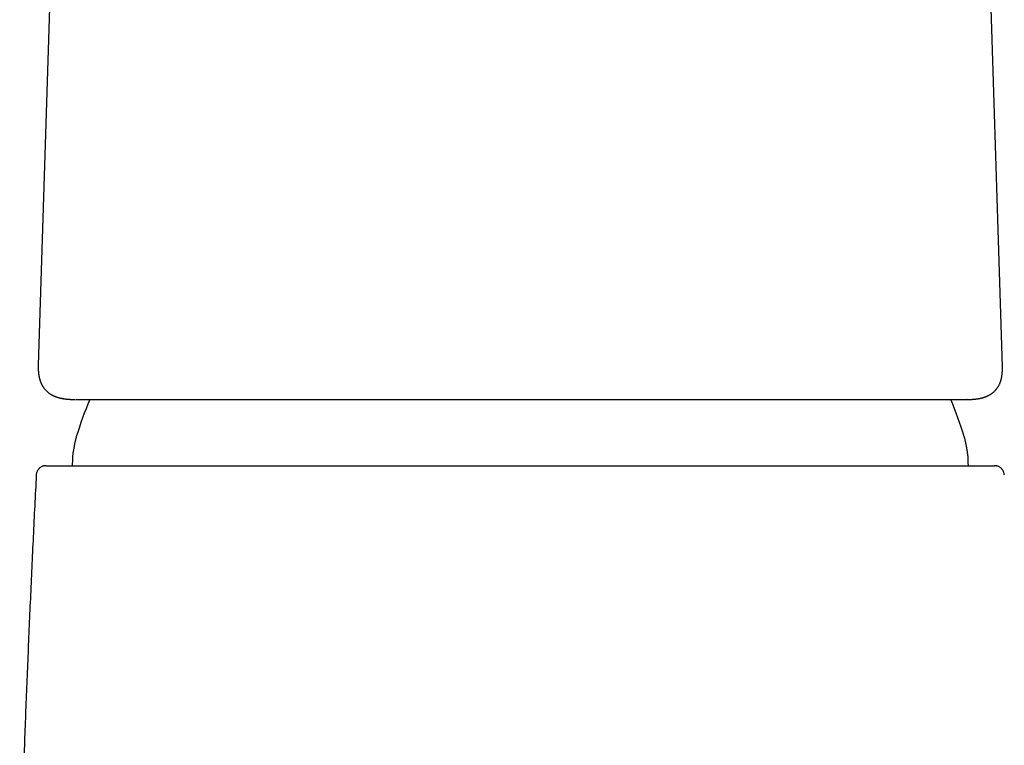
# Model space of a CAD drawing. Header units: millimetres. Extents: x 8 to 940, y 12 to 563.
# Tile 9 of 21: x 459 to 510, y 488 to 525. Entities that reach past the tile are written whole.
import ezdxf

# ---------------------------------------------------------------- set-up
doc = ezdxf.new("R2010")
doc.units = ezdxf.units.MM

msp = doc.modelspace()

# ---------------------------------------------------------------- linework, layer by layer
at = {"color": 7, "linetype": 'Continuous', "lineweight": 30}
for p, q in [((460.475, 537.64), (459.527, 507.323)), ((509.474, 507.235), (508.512, 537.665)), ((459.529, 507.323), (459.529, 507.32)), ((509.473, 507.228), (509.472, 507.235)), ((507.655, 505.538), (507.633, 505.538))]:
    msp.add_line(p, q, dxfattribs=at)
for start, end in [(157.7391, 162.6223), (17.3777, 22.2596)]:
    msp.add_arc((484.5, 496.409), 24.1, start, end, dxfattribs=at)
for points, knots in [([(459.528, 507.322), (459.528, 507.314), (459.527, 507.298), (459.527, 507.274), (459.527, 507.248), (459.527, 507.221), (459.527, 507.193), (459.527, 507.166), (459.527, 507.139), (459.528, 507.112), (459.529, 507.088), (459.53, 507.066), (459.531, 507.046), (459.532, 507.029), (459.533, 507.015), (459.534, 507.002), (459.535, 506.989), (459.536, 506.975), (459.538, 506.958), (459.539, 506.939), (459.541, 506.92), (459.543, 506.904), (459.545, 506.892), (459.546, 506.881), (459.547, 506.87), (459.549, 506.857), (459.552, 506.836), (459.556, 506.809), (459.561, 506.779), (459.566, 506.752), (459.571, 506.726), (459.576, 506.7), (459.582, 506.672), (459.589, 506.643), (459.597, 506.613), (459.605, 506.584), (459.613, 506.556), (459.621, 506.529), (459.629, 506.506), (459.638, 506.48), (459.649, 506.451), (459.662, 506.418), (459.676, 506.384), (459.692, 506.351), (459.707, 506.319), (459.723, 506.289), (459.74, 506.259), (459.758, 506.227), (459.781, 506.191), (459.809, 506.151), (459.84, 506.109), (459.874, 506.068), (459.908, 506.03), (459.941, 505.995), (459.973, 505.965), (460.004, 505.937), (460.035, 505.911), (460.068, 505.885), (460.102, 505.86), (460.132, 505.839), (460.156, 505.824), (460.174, 505.812), (460.192, 505.801), (460.212, 505.789), (460.234, 505.777), (460.257, 505.764), (460.283, 505.751), (460.31, 505.738), (460.336, 505.726), (460.361, 505.715), (460.383, 505.705), (460.403, 505.697), (460.422, 505.69), (460.44, 505.683), (460.457, 505.676), (460.475, 505.67), (460.494, 505.664), (460.515, 505.657), (460.538, 505.649), (460.563, 505.642), (460.587, 505.635), (460.609, 505.629), (460.628, 505.624), (460.645, 505.619), (460.66, 505.616), (460.675, 505.612), (460.69, 505.609), (460.706, 505.605), (460.724, 505.601), (460.743, 505.597), (460.764, 505.593), (460.785, 505.589), (460.806, 505.586), (460.826, 505.582), (460.843, 505.58), (460.857, 505.577), (460.869, 505.575), (460.883, 505.573), (460.899, 505.571), (460.919, 505.568), (460.94, 505.566), (460.96, 505.563), (460.979, 505.561), (460.995, 505.559), (461.007, 505.558), (461.017, 505.557), (461.026, 505.556), (461.037, 505.555), (461.05, 505.554), (461.068, 505.552), (461.09, 505.551), (461.117, 505.549), (461.147, 505.547), (461.182, 505.545), (461.222, 505.543), (461.266, 505.541), (461.315, 505.539), (461.369, 505.538), (461.408, 505.538), (461.428, 505.538)], [0, 0, 0, 0, 0.005032, 0.011424, 0.018553, 0.026426, 0.035047, 0.044367, 0.053376, 0.062469, 0.070706, 0.078087, 0.084611, 0.090429, 0.094465, 0.098427, 0.102347, 0.106846, 0.112166, 0.118308, 0.12488, 0.129965, 0.134021, 0.137076, 0.140388, 0.14462, 0.149771, 0.160805, 0.170669, 0.179442, 0.187873, 0.196231, 0.205536, 0.215967, 0.226057, 0.236018, 0.24584, 0.25503, 0.263291, 0.27069, 0.281884, 0.293408, 0.305768, 0.318242, 0.329824, 0.340649, 0.35135, 0.363283, 0.376376, 0.392877, 0.410269, 0.428096, 0.445425, 0.46135, 0.476172, 0.489812, 0.503109, 0.517381, 0.532031, 0.546147, 0.553557, 0.560898, 0.568248, 0.575745, 0.584125, 0.593497, 0.603681, 0.613922, 0.624279, 0.633626, 0.641661, 0.648845, 0.655775, 0.662618, 0.668755, 0.675207, 0.68199, 0.689275, 0.697711, 0.707361, 0.715906, 0.723776, 0.730685, 0.736632, 0.741768, 0.746676, 0.752243, 0.75759, 0.763626, 0.770897, 0.777603, 0.7851, 0.792774, 0.799486, 0.805211, 0.809873, 0.813702, 0.818073, 0.823379, 0.830653, 0.83795, 0.844661, 0.850785, 0.856235, 0.859977, 0.863245, 0.866064, 0.869438, 0.873886, 0.880243, 0.887987, 0.897118, 0.907638, 0.919547, 0.932848, 0.947541, 0.963629, 0.981115, 1, 1, 1, 1]), ([(507.655, 505.538), (507.673, 505.538), (507.709, 505.538), (507.759, 505.539), (507.805, 505.541), (507.847, 505.542), (507.884, 505.544), (507.918, 505.546), (507.948, 505.548), (507.974, 505.55), (507.996, 505.552), (508.014, 505.553), (508.029, 505.555), (508.04, 505.556), (508.049, 505.557), (508.057, 505.557), (508.066, 505.558), (508.075, 505.559), (508.086, 505.561), (508.098, 505.562), (508.114, 505.564), (508.132, 505.566), (508.151, 505.569), (508.17, 505.571), (508.188, 505.574), (508.207, 505.577), (508.229, 505.58), (508.253, 505.585), (508.278, 505.589), (508.304, 505.594), (508.328, 505.599), (508.351, 505.604), (508.376, 505.61), (508.401, 505.616), (508.427, 505.623), (508.454, 505.63), (508.483, 505.638), (508.514, 505.648), (508.545, 505.658), (508.576, 505.669), (508.607, 505.68), (508.639, 505.693), (508.673, 505.707), (508.707, 505.722), (508.741, 505.738), (508.776, 505.757), (508.814, 505.777), (508.851, 505.799), (508.886, 505.822), (508.918, 505.843), (508.947, 505.864), (508.974, 505.885), (509, 505.906), (509.026, 505.929), (509.054, 505.954), (509.081, 505.981), (509.108, 506.009), (509.134, 506.037), (509.158, 506.066), (509.18, 506.094), (509.2, 506.12), (509.218, 506.146), (509.236, 506.173), (509.255, 506.202), (509.277, 506.238), (509.3, 506.281), (509.323, 506.33), (509.346, 506.38), (509.363, 506.425), (509.376, 506.461), (509.385, 506.488), (509.393, 506.513), (509.4, 506.537), (509.407, 506.563), (509.415, 506.592), (509.423, 506.625), (509.43, 506.659), (509.437, 506.695), (509.443, 506.728), (509.448, 506.757), (509.451, 506.781), (509.455, 506.803), (509.457, 506.822), (509.459, 506.838), (509.461, 506.853), (509.462, 506.87), (509.464, 506.89), (509.466, 506.912), (509.468, 506.931), (509.469, 506.948), (509.47, 506.963), (509.471, 506.976), (509.471, 506.99), (509.472, 507.004), (509.473, 507.02), (509.473, 507.042), (509.474, 507.069), (509.475, 507.103), (509.475, 507.142), (509.475, 507.187), (509.474, 507.219), (509.473, 507.236)], [0, 0, 0, 0, 0.018434, 0.035586, 0.051459, 0.066055, 0.079376, 0.091423, 0.102198, 0.111702, 0.119935, 0.126899, 0.131876, 0.135913, 0.139012, 0.14172, 0.144703, 0.147963, 0.1515, 0.155446, 0.161163, 0.167722, 0.174785, 0.181333, 0.187296, 0.194184, 0.201773, 0.210494, 0.220261, 0.229693, 0.238311, 0.246115, 0.255971, 0.265271, 0.274311, 0.284334, 0.295458, 0.307045, 0.319181, 0.331375, 0.342312, 0.355162, 0.3688, 0.381988, 0.394952, 0.409192, 0.42446, 0.44048, 0.455004, 0.468748, 0.481177, 0.492916, 0.50447, 0.516576, 0.529861, 0.543194, 0.556528, 0.569862, 0.583149, 0.59568, 0.606723, 0.617255, 0.627943, 0.63968, 0.652585, 0.670308, 0.688782, 0.707939, 0.726854, 0.737995, 0.747834, 0.756395, 0.764781, 0.773405, 0.784586, 0.795808, 0.807628, 0.820268, 0.834044, 0.842141, 0.850545, 0.858314, 0.865129, 0.869814, 0.874572, 0.880336, 0.887064, 0.895043, 0.901523, 0.906642, 0.911831, 0.916226, 0.920899, 0.925852, 0.931157, 0.938741, 0.947883, 0.958582, 0.970836, 0.984643, 1, 1, 1, 1]), ([(461.451, 505.538), (461.512, 505.538), (461.633, 505.538), (461.827, 505.538), (462.032, 505.538), (462.247, 505.538), (462.473, 505.538), (462.71, 505.538), (462.956, 505.538), (463.216, 505.538), (463.49, 505.538), (463.778, 505.538), (464.076, 505.538), (464.385, 505.538), (464.704, 505.538), (465.029, 505.538), (465.357, 505.538), (465.689, 505.538), (466.029, 505.538), (466.378, 505.538), (466.734, 505.538), (467.099, 505.538), (467.473, 505.538), (467.861, 505.538), (468.264, 505.538), (468.681, 505.538), (469.105, 505.538), (469.537, 505.538), (469.977, 505.538), (470.418, 505.538), (470.859, 505.538), (471.301, 505.538), (471.749, 505.538), (472.205, 505.538), (472.667, 505.538), (473.136, 505.538), (473.611, 505.538), (474.099, 505.538), (474.598, 505.538), (475.108, 505.538), (475.621, 505.538), (476.138, 505.538), (476.659, 505.538), (477.175, 505.538), (477.687, 505.538), (478.194, 505.538), (478.704, 505.538), (479.217, 505.538), (479.733, 505.538), (480.251, 505.538), (480.773, 505.538), (481.307, 505.538), (481.851, 505.538), (482.404, 505.538), (482.958, 505.538), (483.512, 505.538), (484.067, 505.538), (484.438, 505.538), (484.623, 505.538)], [0, 0, 0, 0, 0.0175604, 0.0351047, 0.0526412, 0.0701782, 0.087724, 0.1052868, 0.1228749, 0.1403573, 0.1586308, 0.1768911, 0.1951476, 0.2134094, 0.2316858, 0.249986, 0.2674294, 0.2848482, 0.3022502, 0.3196436, 0.3370362, 0.3544361, 0.3718512, 0.3893405, 0.4076431, 0.4259209, 0.4441834, 0.4624397, 0.4806994, 0.4989718, 0.5164529, 0.5339501, 0.5514719, 0.5690265, 0.5866223, 0.6042675, 0.6219702, 0.6396569, 0.6581146, 0.6765126, 0.6948604, 0.7131673, 0.7314428, 0.7496966, 0.767152, 0.7845953, 0.8020345, 0.819478, 0.8369337, 0.8544097, 0.8719142, 0.8895363, 0.9079821, 0.9264012, 0.944803, 0.963197, 0.9815928, 1, 1, 1, 1]), ([(473.622, 505.538), (473.637, 505.538), (473.666, 505.538), (473.695, 505.538), (473.708, 505.538)], [0, 0, 0, 0, 0.546805, 1, 1, 1, 1]), ([(484.623, 505.538), (484.8, 505.538), (485.153, 505.538), (485.683, 505.538), (486.212, 505.538), (486.74, 505.538), (487.268, 505.538), (487.795, 505.538), (488.32, 505.538), (488.85, 505.538), (489.385, 505.538), (489.925, 505.538), (490.462, 505.538), (490.995, 505.538), (491.525, 505.538), (492.043, 505.538), (492.55, 505.538), (493.045, 505.538), (493.537, 505.538), (494.026, 505.538), (494.512, 505.538), (494.994, 505.538), (495.472, 505.538), (495.954, 505.538), (496.438, 505.538), (496.921, 505.538), (497.396, 505.538), (497.864, 505.538), (498.324, 505.538), (498.769, 505.538), (499.201, 505.538), (499.618, 505.538), (500.028, 505.538), (500.431, 505.538), (500.826, 505.538), (501.215, 505.538), (501.596, 505.538), (501.974, 505.538), (502.349, 505.538), (502.721, 505.538), (503.083, 505.538), (503.436, 505.538), (503.78, 505.538), (504.11, 505.538), (504.425, 505.538), (504.727, 505.538), (505.018, 505.538), (505.3, 505.538), (505.573, 505.538), (505.836, 505.538), (506.089, 505.538), (506.338, 505.538), (506.58, 505.538), (506.814, 505.538), (507.036, 505.538), (507.247, 505.538), (507.446, 505.538), (507.57, 505.538), (507.631, 505.538)], [0, 0, 0, 0, 0.017575, 0.035138, 0.052697, 0.070261, 0.087837, 0.105435, 0.123062, 0.1406, 0.158922, 0.177216, 0.195492, 0.213759, 0.232026, 0.250303, 0.267736, 0.285185, 0.302658, 0.320166, 0.337714, 0.355313, 0.372968, 0.390689, 0.409195, 0.427643, 0.44604, 0.464397, 0.482723, 0.501028, 0.518479, 0.535915, 0.553344, 0.570775, 0.588216, 0.605675, 0.623159, 0.640598, 0.658836, 0.677061, 0.695282, 0.713509, 0.73175, 0.750014, 0.767492, 0.784944, 0.80238, 0.819807, 0.837233, 0.854667, 0.872116, 0.889695, 0.908103, 0.926489, 0.944863, 0.963232, 0.981608, 1, 1, 1, 1]), ([(461.5, 503.606), (461.497, 503.596), (461.49, 503.575), (461.48, 503.54), (461.469, 503.499), (461.457, 503.449), (461.444, 503.391), (461.428, 503.319), (461.411, 503.235), (461.393, 503.14), (461.374, 503.04), (461.357, 502.944), (461.342, 502.854), (461.33, 502.773), (461.32, 502.7), (461.312, 502.635), (461.306, 502.58), (461.302, 502.534), (461.301, 502.496), (461.3, 502.472), (461.3, 502.461)], [0, 0, 0, 0, 0.026847, 0.057215, 0.093552, 0.137247, 0.188767, 0.247794, 0.325652, 0.410116, 0.498081, 0.586112, 0.661958, 0.732863, 0.796963, 0.852963, 0.900316, 0.939405, 0.971718, 1, 1, 1, 1]), ([(507.7, 502.461), (507.7, 502.471), (507.699, 502.494), (507.698, 502.53), (507.695, 502.572), (507.69, 502.623), (507.683, 502.683), (507.673, 502.755), (507.66, 502.84), (507.644, 502.936), (507.627, 503.035), (507.609, 503.131), (507.592, 503.221), (507.576, 503.301), (507.56, 503.374), (507.546, 503.438), (507.533, 503.491), (507.521, 503.536), (507.51, 503.573), (507.503, 503.596), (507.5, 503.606)], [0, 0, 0, 0, 0.02681, 0.057115, 0.093355, 0.136933, 0.18833, 0.247241, 0.324987, 0.409379, 0.497317, 0.585371, 0.661278, 0.732277, 0.796494, 0.852624, 0.900102, 0.939296, 0.971679, 1, 1, 1, 1]), ([(461.3, 502.461), (461.297, 502.36), (461.294, 502.242), (461.288, 502.124), (461.287, 502.107)], [0, 0, 0, 0, 0.8596951, 1, 1, 1, 1]), ([(507.713, 502.107), (507.712, 502.119), (507.706, 502.237), (507.703, 502.355), (507.7, 502.461)], [0, 0, 0, 0, 0.099357, 1, 1, 1, 1]), ([(459.926, 502.107), (459.919, 502.107), (459.905, 502.107), (459.884, 502.106), (459.867, 502.104), (459.852, 502.102), (459.841, 502.1), (459.833, 502.099), (459.826, 502.097), (459.82, 502.096), (459.812, 502.094), (459.801, 502.091), (459.783, 502.087), (459.752, 502.077), (459.709, 502.059), (459.662, 502.033), (459.622, 502.005), (459.588, 501.976), (459.56, 501.949), (459.532, 501.917), (459.504, 501.878), (459.477, 501.83), (459.452, 501.772), (459.433, 501.705), (459.429, 501.657), (459.426, 501.633)], [0, 0, 0, 0, 0.066253, 0.122134, 0.167669, 0.195093, 0.216863, 0.233218, 0.239547, 0.244824, 0.255822, 0.266992, 0.285339, 0.320549, 0.379963, 0.443377, 0.505629, 0.551294, 0.595905, 0.641807, 0.696926, 0.761381, 0.834297, 0.914396, 1, 1, 1, 1]), ([(459.926, 502.107), (459.948, 502.107), (459.992, 502.107), (460.356, 502.107), (460.94, 502.107), (461.759, 502.107), (462.789, 502.107), (464.027, 502.107), (465.465, 502.107), (467.095, 502.107), (468.886, 502.107), (470.821, 502.107), (472.885, 502.107), (475.071, 502.107), (477.347, 502.107), (479.688, 502.107), (482.073, 502.107), (484.487, 502.107), (486.902, 502.107), (489.288, 502.107), (491.628, 502.107), (493.906, 502.107), (496.096, 502.107), (498.167, 502.107), (500.104, 502.107), (501.895, 502.107), (503.523, 502.107), (504.961, 502.107), (506.2, 502.107), (507.233, 502.107), (508.055, 502.107), (508.641, 502.107), (509.001, 502.107), (509.044, 502.107), (509.065, 502.107)], [0, 0, 0, 0, 0.031446, 0.062587, 0.093726, 0.125169, 0.156665, 0.187836, 0.21899, 0.250433, 0.281973, 0.313135, 0.344226, 0.37555, 0.407092, 0.438287, 0.46944, 0.500855, 0.53231, 0.563467, 0.594632, 0.626112, 0.657587, 0.688756, 0.719924, 0.751398, 0.782846, 0.81399, 0.845134, 0.876585, 0.908126, 0.93937, 0.970625, 1, 1, 1, 1]), ([(509.573, 501.633), (509.57, 501.657), (509.566, 501.705), (509.547, 501.772), (509.523, 501.83), (509.495, 501.878), (509.467, 501.917), (509.439, 501.949), (509.411, 501.976), (509.378, 502.005), (509.337, 502.033), (509.29, 502.059), (509.245, 502.078), (509.214, 502.087), (509.195, 502.092), (509.186, 502.094), (509.179, 502.096), (509.173, 502.097), (509.164, 502.099), (509.151, 502.101), (509.134, 502.104), (509.115, 502.106), (509.094, 502.107), (509.08, 502.107), (509.073, 502.107)], [0, 0, 0, 0, 0.086163, 0.166786, 0.2401788, 0.3050552, 0.360536, 0.4067389, 0.4516426, 0.4976072, 0.5602667, 0.6240961, 0.6839005, 0.7284527, 0.7392791, 0.7497599, 0.7601174, 0.7653991, 0.7716975, 0.797868, 0.8361395, 0.8807099, 0.9353218, 1, 1, 1, 1]), ([(459.427, 501.633), (459.373, 500.566), (459.266, 498.431), (459.118, 495.229), (458.981, 492.026), (458.853, 488.822), (458.735, 485.618), (458.641, 482.838), (458.588, 481.126), (458.569, 480.481)], [0, 0, 0, 0, 0.151444, 0.302886, 0.454327, 0.605769, 0.757211, 0.908653, 1, 1, 1, 1])]:
    msp.add_open_spline(points, degree=3, knots=knots, dxfattribs=at)

doc.saveas('drawing.dxf')
